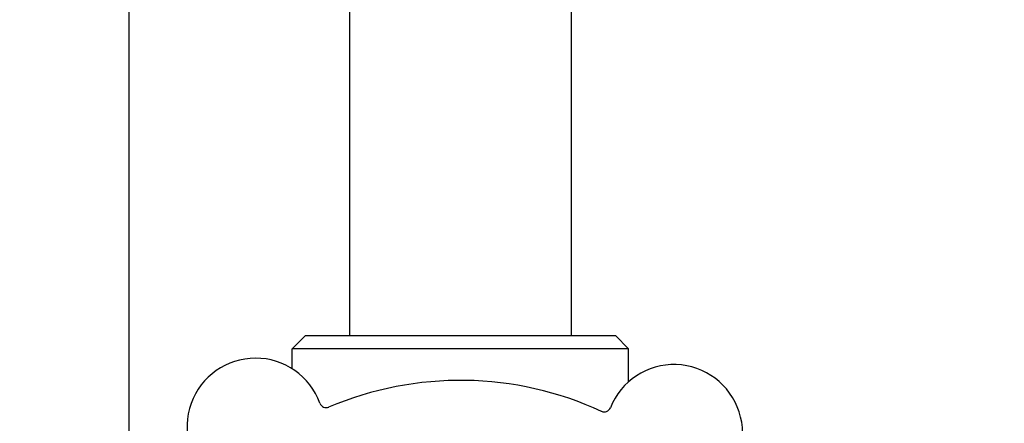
# Model space of a CAD drawing. Header units: inches. Extents: x 24 to 1128, y -58 to 748.
# Tile 21 of 256: x 126.46 to 131.12, y 229.61 to 231.52. Entities that reach past the tile are written whole.
import ezdxf

# ---------------------------------------------------------------- set-up
doc = ezdxf.new("R2010")
doc.units = ezdxf.units.IN
doc.header["$LTSCALE"] = 32
doc.header["$MEASUREMENT"] = 0
doc.layers.add('Dimension (ANSI)', color=7, linetype='Continuous', lineweight=25)
doc.layers.add('Visible (ANSI)', color=7, linetype='Continuous', lineweight=30)
doc.styles.add('Note Text (ANSI)', font='tahoma.ttf')
doc.dimstyles.new('SB Fraction-16 (ANSI)', dxfattribs={"dimscale": 32, "dimtxt": 0.125, "dimasz": 0.098425, "dimexe": 0.125, "dimexo": 0.0625, "dimgap": 0.031496, "dimtad": 0, "dimtih": 1, "dimtoh": 1, "dimdec": 4, "dimrnd": 1e-08, "dimzin": 0, "dimdsep": 46, "dimlunit": 5, "dimtxsty": 'Note Text (ANSI)', "dimcen": 0.09, "dimdle": 0.393701, "dimclrd": 256, "dimclre": 256, "dimclrt": 256, "dimadec": 0, "dimazin": 3, "dimtfac": 0.96, "dimtofl": 0, "dimtmove": 0, "dimatfit": 3, "dimfxl": 1, "dimfrac": 2, "dimtolj": 1, "dimtzin": 12, "dimlwd": -1, "dimlwe": -1, "dimarcsym": 0})

# ---------------------------------------------------------------- blocks, each defined once
blk = doc.blocks.new('*D16')
at = {"layer": 'Defpoints', "color": 0, "transparency": 16777216}
for p in [(169.8497, 459.4837), (76.4594, 171.772), (131.9122, 171.772)]:
    blk.add_point(p, dxfattribs=at)
at = {"layer": 'Dimension (ANSI)', "transparency": 16777216}
for p, q in [((167.8497, 459.4837), (72.4594, 459.4837)), ((76.4594, 456.3341), (76.4594, 319.1609)), ((76.4594, 174.9216), (76.4594, 312.0948)), ((129.9122, 171.772), (72.4594, 171.772))]:
    blk.add_line(p, q, dxfattribs=at)
for points in [[(75.9345, 456.3341), (76.9844, 456.3341), (76.4594, 459.4837)], [(75.9345, 174.9216), (76.9844, 174.9216), (76.4594, 171.772)]]:
    blk.add_solid(points, dxfattribs=at)
at = {"layer": 'Dimension (ANSI)', "transparency": 16777216, "insert": (64.2727, 318.153), "char_height": 4, "attachment_point": 1, "style": 'Note Text (ANSI)'}
blk.add_mtext('\\A1;287 11/16', dxfattribs=at)

msp = doc.modelspace()

# ---------------------------------------------------------------- linework, layer by layer
at = {"layer": 'Visible (ANSI)'}
for p, q in [((126.97467, 228.52017), (126.97467, 245.2142)), ((129.07041, 244.06163), (129.07041, 230.02808)), ((128.02041, 243.78549), (128.02041, 230.02808)), ((127.81041, 230.02808), (127.74791, 229.96558)), ((127.81041, 230.02808), (129.28041, 230.02808)), ((129.28041, 230.02808), (129.34291, 229.96558)), ((129.34291, 229.96558), (127.74791, 229.96558)), ((127.74791, 229.87065), (127.74791, 229.96558)), ((129.34291, 229.80909), (129.34291, 229.96558))]:
    msp.add_line(p, q, dxfattribs=at)
for centre, radius, start, end in [((127.5745, 229.59579), 0.325, 20.006, 230.24329), ((129.55804, 229.56548), 0.325, 308.006, 158.24329), ((128.54541, 228.21558), 1.6, 65.25836, 112.99093), ((127.90925, 229.71767), 0.03125, 200.006, 292.95354), ((129.22717, 229.69753), 0.03125, 245.29575, 338.24329)]:
    msp.add_arc(centre, radius, start, end, dxfattribs=at)

# ---------------------------------------------------------------- dimensions: what is measured, and where the dimension line sits
at = {"layer": 'Dimension (ANSI)'}
dim = msp.add_linear_dim(base=(76.45942, 171.77197), p1=(169.84967, 459.48367), p2=(131.91217, 171.77197), angle=270, dimstyle='SB Fraction-16 (ANSI)', override={"dimgap": 0.031496, "dimdec": 4, "dimtol": 0, "dimlim": 0, "dimtp": 0, "dimtm": 0, "dimtdec": 2, "dimatfit": 1}, dxfattribs=at)
dim.commit()
dim.dimension.update_dxf_attribs({"geometry": '*D16', "text_midpoint": (76.45942, 315.62782), "dimtype": 160})

doc.saveas('drawing.dxf')
